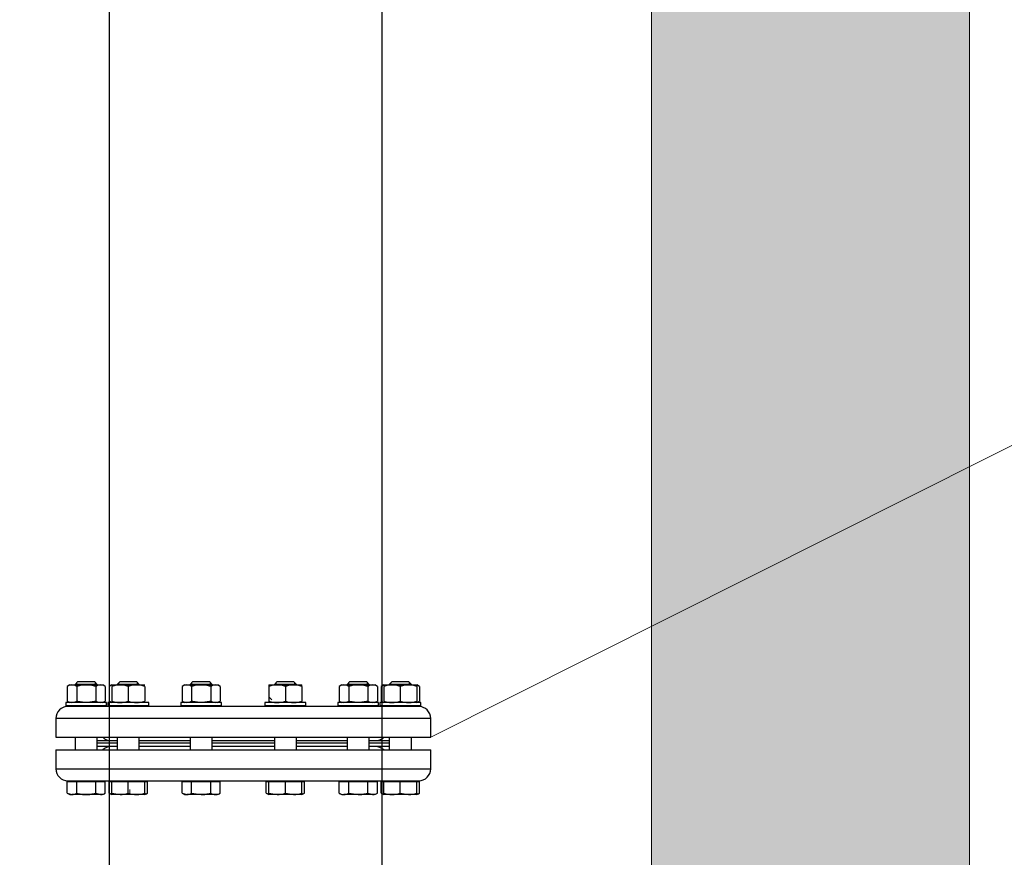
# Model space of a CAD drawing. Header units: millimetres. Extents: x -1722610 to 3896328, y -6858570 to -1329430.
# Tile 25 of 50: x 3104269 to 3105108, y -3467858 to -3467144. Entities that reach past the tile are written whole.
import ezdxf

# ---------------------------------------------------------------- set-up
doc = ezdxf.new("R2010")
doc.units = ezdxf.units.MM
doc.layers.get('0').update_dxf_attribs({"lineweight": 5})
doc.layers.add('.', color=7, linetype='Continuous', lineweight=15)
for name, color, linetype in [('00ID9380_-_WASHE', 7, 'Continuous'), ('91070253_-_SCREW', 7, 'Continuous'), ('91071505_-_GASKE', 7, 'Continuous'), ('91076273_-_NUT_M', 7, 'Continuous'), ('96836379_-_PRESS', 7, 'Continuous'), ('99058511_-_BLIND', 7, 'Continuous'), ('99110042_-_FLANG', 7, 'Continuous'), ('все', 7, 'Continuous')]:
    doc.layers.add(name, color=color, linetype=linetype)

msp = doc.modelspace()

# ---------------------------------------------------------------- hatches: boundary and pattern name
at = {"layer": '.'}
h = msp.add_hatch(dxfattribs=at)
h.set_pattern_fill('AR-CONC', color=256, scale=1.35587)
h.set_pattern_definition([(50, (3022017.65, -3432713.51), (247.0187, -21.61133), [25.8293, -284.1225]), (355, (3022017.65, -3432713.51), (-47.7855, 259.0482), [20.66346, -227.2988]), (100.45144, (3022038.23, -3432715.31), (199.2332, 237.4369), [21.95155, -241.4672]), (46.1842, (3022017.65, -3432644.63), (367.5479, -57.0039), [38.744, -426.1838]), (96.63556, (3022048.28, -3432649.4), (321.8891, 335.4776), [32.9273, -362.2011]), (351.18415, (3022017.65, -3432644.63), (321.8891, 335.4776), [30.9951, -340.9467]), (21, (3022052.09, -3432661.85), (205.5694, -138.6583), [25.8293, -284.1225]), (326, (3022052.1, -3432661.85), (83.7955, 249.7349), [20.66346, -227.298]), (71.45144, (3022069.22, -3432673.4), (289.3649, 111.0766), [21.95155, -241.4668]), (37.5, (3022017.65, -3432713.51), (4.18774, 114.64563), [0, -224.5429, 0, -230.74194, 0, -228.159]), (7.5, (3022017.65, -3432713.51), (90.59877, 135.83182), [0, -131.55734, 0, -219.37704, 0, -86.95871]), (327.5, (3021940.85, -3432713.51), (183.8432, -7.76743), [0, -86.09774, 0, -268.62494, 0, -356.44463]), (317.5, (3021906.41, -3432713.51), (200.8439, 34.475), [0, -111.92706, 0, -178.3945, 0, -253.12735])])
h.paths.add_polyline_path([(3105078.2034, -3464838.0274), (3104807.0294, -3464838.0274), (3104807.0294, -3472896.5169), (3105078.2034, -3472896.5169)])
h.paths.add_polyline_path([(3104117.2125, -3464838.0274), (3103846.0386, -3464838.0274), (3103846.0386, -3472896.5169), (3104117.2125, -3472896.5169)])

# ---------------------------------------------------------------- linework, layer by layer
at = {"color": 8, "linetype": 'Continuous', "lineweight": 13}
msp.add_line((3104483.5119, -3467723.8728), (3104480.9918, -3467721.3527), dxfattribs=at)
at = {"lineweight": 25}
for points in [[(3104344.9492, -3462776.6722), (3104344.9492, -3469284.3119)], [(3104577.3762, -3463695.8605), (3104577.3762, -3469284.3119)]]:
    msp.add_lwpolyline(points, dxfattribs=at)
for points in [[(3104807.0294, -3463679.8424), (3104807.0294, -3472896.5169)], [(3105078.2034, -3464838.0274), (3105078.2034, -3472896.5169)], [(3104618.9744, -3467755.7426), (3106456.3428, -3466832.8019)]]:
    msp.add_lwpolyline(points)
at = {"layer": '00ID9380_-_WASHE', "color": 7, "linetype": 'Continuous'}
for p, q in [((3104342.7363, -3467726.1465), (3104307.9727, -3467726.1464)), ((3104307.9727, -3467726.1464), (3104307.9727, -3467728.9651)), ((3104342.7363, -3467728.9651), (3104307.9727, -3467728.9651)), ((3104342.7363, -3467728.9651), (3104342.7363, -3467726.1465)), ((3104378.6046, -3467726.1465), (3104343.841, -3467726.1465)), ((3104343.841, -3467726.1465), (3104343.841, -3467728.9651)), ((3104378.6046, -3467728.9651), (3104343.841, -3467728.9651)), ((3104378.6046, -3467728.9651), (3104378.6046, -3467726.1465)), ((3104440.7303, -3467726.1465), (3104405.9668, -3467726.1465)), ((3104405.9668, -3467726.1465), (3104405.9668, -3467728.9651)), ((3104440.7303, -3467728.9652), (3104405.9668, -3467728.9651)), ((3104440.7303, -3467728.9652), (3104440.7303, -3467726.1465)), ((3104512.467, -3467726.1465), (3104477.7034, -3467726.1465)), ((3104477.7034, -3467726.1465), (3104477.7034, -3467728.9652)), ((3104512.467, -3467728.9652), (3104477.7034, -3467728.9652)), ((3104512.467, -3467728.9652), (3104512.467, -3467726.1465)), ((3104574.5927, -3467726.1465), (3104539.8291, -3467726.1465)), ((3104539.8291, -3467726.1465), (3104539.8291, -3467728.9652)), ((3104574.5927, -3467728.9652), (3104539.8291, -3467728.9652)), ((3104574.5927, -3467728.9652), (3104574.5927, -3467726.1465)), ((3104610.461, -3467726.1465), (3104575.6975, -3467726.1465)), ((3104575.6975, -3467726.1465), (3104575.6975, -3467728.9652)), ((3104610.461, -3467728.9652), (3104575.6975, -3467728.9652)), ((3104610.461, -3467728.9652), (3104610.461, -3467726.1465))]:
    msp.add_line(p, q, dxfattribs=at)
at = {"layer": '91070253_-_SCREW', "color": 7, "linetype": 'Continuous'}
for p, q in [((3104318.3078, -3467708.2949), (3104315.9589, -3467710.6438)), ((3104317.3998, -3467711.1136), (3104317.3998, -3467709.203)), ((3104318.3078, -3467708.2949), (3104332.4012, -3467708.2949)), ((3104334.7501, -3467710.6438), (3104332.4012, -3467708.2949)), ((3104333.3093, -3467711.1136), (3104333.3093, -3467709.203)), ((3104354.1762, -3467708.2949), (3104351.8273, -3467710.6438)), ((3104353.2681, -3467711.1136), (3104353.2681, -3467709.203)), ((3104354.1762, -3467708.2949), (3104368.2695, -3467708.2949)), ((3104370.6184, -3467710.6438), (3104368.2695, -3467708.2949)), ((3104369.1776, -3467711.1136), (3104369.1776, -3467709.203)), ((3104416.3019, -3467708.2949), (3104413.953, -3467710.6438)), ((3104415.3938, -3467711.1136), (3104415.3938, -3467709.203)), ((3104416.3019, -3467708.2949), (3104430.3952, -3467708.2949)), ((3104432.7441, -3467710.6438), (3104430.3952, -3467708.2949)), ((3104431.3033, -3467711.1136), (3104431.3033, -3467709.203)), ((3104488.0385, -3467708.2949), (3104485.6896, -3467710.6438)), ((3104487.1304, -3467711.1136), (3104487.1304, -3467709.203)), ((3104488.0385, -3467708.2949), (3104502.1319, -3467708.2949)), ((3104504.4808, -3467710.6438), (3104502.1319, -3467708.2949)), ((3104503.0399, -3467711.1136), (3104503.0399, -3467709.203)), ((3104550.1643, -3467708.295), (3104547.8154, -3467710.6439)), ((3104549.2562, -3467711.1136), (3104549.2562, -3467709.203)), ((3104550.1643, -3467708.295), (3104564.2576, -3467708.295)), ((3104566.6065, -3467710.6439), (3104564.2576, -3467708.295)), ((3104565.1657, -3467711.1136), (3104565.1657, -3467709.203)), ((3104586.0326, -3467708.295), (3104583.6837, -3467710.6439)), ((3104585.1245, -3467711.1136), (3104585.1245, -3467709.2031)), ((3104586.0326, -3467708.295), (3104600.1259, -3467708.295)), ((3104602.4748, -3467710.6439), (3104600.1259, -3467708.295)), ((3104601.034, -3467711.1136), (3104601.034, -3467709.2031)), ((3104334.7501, -3467710.6438), (3104315.9589, -3467710.6438)), ((3104315.9589, -3467710.6438), (3104315.9589, -3467711.1136)), ((3104334.7501, -3467711.1136), (3104334.7501, -3467710.6438)), ((3104370.6184, -3467710.6438), (3104351.8273, -3467710.6438)), ((3104351.8273, -3467710.6438), (3104351.8273, -3467711.1136)), ((3104370.6184, -3467711.1136), (3104370.6184, -3467710.6438)), ((3104432.7441, -3467710.6438), (3104413.953, -3467710.6438)), ((3104413.953, -3467710.6438), (3104413.953, -3467711.1136)), ((3104432.7441, -3467711.1136), (3104432.7441, -3467710.6438)), ((3104504.4808, -3467710.6438), (3104485.6896, -3467710.6438)), ((3104485.6896, -3467710.6438), (3104485.6896, -3467711.1136)), ((3104504.4808, -3467711.1136), (3104504.4808, -3467710.6438)), ((3104566.6065, -3467710.6439), (3104547.8154, -3467710.6439)), ((3104547.8154, -3467710.6439), (3104547.8154, -3467711.1136)), ((3104566.6065, -3467711.1136), (3104566.6065, -3467710.6439)), ((3104602.4748, -3467710.6439), (3104583.6837, -3467710.6439)), ((3104583.6837, -3467710.6439), (3104583.6837, -3467711.1136)), ((3104602.4748, -3467711.1136), (3104602.4748, -3467710.6439)), ((3104315.9589, -3467728.9651), (3104315.9589, -3467729.4349)), ((3104317.3997, -3467729.4349), (3104317.3997, -3467728.9651)), ((3104333.3093, -3467729.4349), (3104333.3093, -3467728.9651)), ((3104334.7501, -3467729.4349), (3104334.7501, -3467728.9651)), ((3104351.8273, -3467728.9651), (3104351.8273, -3467729.4349)), ((3104353.2681, -3467729.4349), (3104353.2681, -3467728.9651)), ((3104369.1776, -3467729.4349), (3104369.1776, -3467728.9651)), ((3104370.6184, -3467729.4349), (3104370.6184, -3467728.9651)), ((3104413.953, -3467728.9652), (3104413.953, -3467729.4349)), ((3104415.3938, -3467729.4349), (3104415.3938, -3467728.9652)), ((3104431.3033, -3467729.4349), (3104431.3033, -3467728.9652)), ((3104432.7441, -3467729.4349), (3104432.7441, -3467728.9652)), ((3104485.6896, -3467728.9652), (3104485.6896, -3467729.435)), ((3104487.1304, -3467729.435), (3104487.1304, -3467728.9652)), ((3104503.0399, -3467729.435), (3104503.0399, -3467728.9652)), ((3104504.4807, -3467729.435), (3104504.4807, -3467728.9652)), ((3104547.8154, -3467728.9652), (3104547.8154, -3467729.435)), ((3104549.2562, -3467729.435), (3104549.2562, -3467728.9652)), ((3104565.1657, -3467729.435), (3104565.1657, -3467728.9652)), ((3104566.6065, -3467729.435), (3104566.6065, -3467728.9652)), ((3104583.6837, -3467728.9652), (3104583.6837, -3467729.435)), ((3104585.1245, -3467729.435), (3104585.1245, -3467728.9652)), ((3104601.034, -3467729.435), (3104601.034, -3467728.9652)), ((3104602.4748, -3467729.435), (3104602.4748, -3467728.9652)), ((3104315.9589, -3467755.7425), (3104315.9589, -3467766.5474)), ((3104334.75, -3467766.5474), (3104334.75, -3467755.7425)), ((3104351.8272, -3467755.7425), (3104351.8272, -3467766.5474)), ((3104370.6184, -3467766.5474), (3104370.6184, -3467755.7425)), ((3104413.953, -3467755.7425), (3104413.953, -3467766.5474)), ((3104432.7441, -3467766.5474), (3104432.7441, -3467755.7425)), ((3104485.6896, -3467755.7425), (3104485.6896, -3467766.5474)), ((3104504.4807, -3467766.5474), (3104504.4807, -3467755.7425)), ((3104547.8154, -3467755.7425), (3104547.8154, -3467766.5474)), ((3104566.6065, -3467766.5474), (3104566.6065, -3467755.7425)), ((3104583.6837, -3467755.7426), (3104583.6837, -3467766.5475)), ((3104602.4748, -3467766.5475), (3104602.4748, -3467755.7426)), ((3104312.1114, -3467792.8549), (3104317.1323, -3467792.8549)), ((3104312.1114, -3467792.8549), (3104312.1114, -3467793.3247)), ((3104338.5975, -3467793.3247), (3104338.5975, -3467792.8549)), ((3104347.9798, -3467792.8549), (3104347.9798, -3467793.3247)), ((3104348.1211, -3467792.8549), (3104359.2929, -3467792.8549)), ((3104374.4658, -3467793.3247), (3104374.4658, -3467792.855)), ((3104410.1055, -3467792.855), (3104410.1055, -3467793.3247)), ((3104412.9671, -3467792.855), (3104428.228, -3467792.855)), ((3104436.5916, -3467793.3248), (3104436.5916, -3467792.855)), ((3104481.8421, -3467792.855), (3104481.8421, -3467793.3248)), ((3104490.2057, -3467792.855), (3104505.4666, -3467792.855)), ((3104508.3282, -3467793.3248), (3104508.3282, -3467792.855)), ((3104543.9679, -3467792.855), (3104543.9679, -3467793.3248)), ((3104559.1408, -3467792.855), (3104570.3126, -3467792.855)), ((3104570.4539, -3467793.3248), (3104570.4539, -3467792.855)), ((3104579.8362, -3467792.855), (3104579.8362, -3467793.3248)), ((3104601.3014, -3467792.855), (3104606.3223, -3467792.855)), ((3104606.3223, -3467793.3248), (3104606.3223, -3467792.855)), ((3104309.0809, -3467803.3406), (3104309.0809, -3467793.3247)), ((3104309.0809, -3467793.3247), (3104317.2177, -3467793.3247)), ((3104317.2177, -3467803.3406), (3104317.2177, -3467793.3247)), ((3104317.2177, -3467793.3247), (3104333.4913, -3467793.3247)), ((3104333.4913, -3467803.3406), (3104333.4913, -3467793.3247)), ((3104333.4913, -3467793.3247), (3104341.6281, -3467793.3247)), ((3104341.6281, -3467803.3406), (3104341.6281, -3467793.3247)), ((3104344.9492, -3467803.3406), (3104344.9492, -3467793.3247)), ((3104344.9492, -3467793.3247), (3104347.1295, -3467793.3247)), ((3104347.1294, -3467803.3406), (3104347.1295, -3467793.3247)), ((3104347.1295, -3467793.3247), (3104361.2228, -3467793.3247)), ((3104361.2228, -3467803.3406), (3104361.2228, -3467793.3247)), ((3104361.2228, -3467793.3247), (3104375.3161, -3467793.3247)), ((3104375.3161, -3467793.3247), (3104377.4964, -3467793.3247)), ((3104375.3161, -3467803.3406), (3104375.3161, -3467793.3247)), ((3104377.4964, -3467803.3406), (3104377.4964, -3467793.3247)), ((3104407.0749, -3467803.3406), (3104407.0749, -3467793.3247)), ((3104407.0749, -3467793.3247), (3104415.2117, -3467793.3247)), ((3104415.2117, -3467803.3407), (3104415.2117, -3467793.3247)), ((3104415.2117, -3467793.3247), (3104431.4853, -3467793.3247)), ((3104431.4853, -3467803.3407), (3104431.4853, -3467793.3247)), ((3104431.4853, -3467793.3247), (3104439.6221, -3467793.3248)), ((3104439.6221, -3467803.3407), (3104439.6221, -3467793.3248)), ((3104478.8116, -3467803.3407), (3104478.8116, -3467793.3248)), ((3104478.8116, -3467793.3248), (3104480.9918, -3467793.3248)), ((3104480.9918, -3467803.3407), (3104480.9918, -3467793.3248)), ((3104480.9918, -3467793.3248), (3104495.0852, -3467793.3248)), ((3104495.0852, -3467803.3407), (3104495.0852, -3467793.3248)), ((3104495.0852, -3467793.3248), (3104509.1785, -3467793.3248)), ((3104509.1785, -3467803.3407), (3104509.1785, -3467793.3248)), ((3104509.1785, -3467793.3248), (3104511.3588, -3467793.3248)), ((3104511.3587, -3467803.3407), (3104511.3588, -3467793.3248)), ((3104540.9373, -3467803.3407), (3104540.9373, -3467793.3248)), ((3104540.9373, -3467793.3248), (3104549.0741, -3467793.3248)), ((3104549.0741, -3467803.3407), (3104549.0741, -3467793.3248)), ((3104549.0741, -3467793.3248), (3104565.3477, -3467793.3248)), ((3104565.3477, -3467803.3407), (3104565.3477, -3467793.3248)), ((3104565.3477, -3467793.3248), (3104573.4845, -3467793.3248)), ((3104573.4845, -3467803.3407), (3104573.4845, -3467793.3248)), ((3104576.8056, -3467803.3407), (3104576.8056, -3467793.3248)), ((3104576.8056, -3467793.3248), (3104578.9859, -3467793.3248)), ((3104578.9859, -3467803.3407), (3104578.9859, -3467793.3248)), ((3104578.9859, -3467793.3248), (3104593.0792, -3467793.3248)), ((3104593.0792, -3467803.3407), (3104593.0792, -3467793.3248)), ((3104593.0792, -3467793.3248), (3104607.1726, -3467793.3248)), ((3104607.1726, -3467803.3407), (3104607.1726, -3467793.3248)), ((3104607.1726, -3467793.3248), (3104609.3528, -3467793.3248)), ((3104609.3528, -3467803.3407), (3104609.3528, -3467793.3248)), ((3104309.0809, -3467803.3406), (3104313.1493, -3467804.5994)), ((3104309.0809, -3467803.3406), (3104311.2611, -3467804.5994)), ((3104311.2611, -3467804.5994), (3104313.1493, -3467804.5994)), ((3104325.3545, -3467804.5994), (3104313.1493, -3467804.5994)), ((3104337.5597, -3467804.5994), (3104325.3545, -3467804.5994)), ((3104333.4913, -3467803.3406), (3104337.5597, -3467804.5994)), ((3104339.4478, -3467804.5994), (3104337.5597, -3467804.5994)), ((3104339.4478, -3467804.5994), (3104341.6281, -3467803.3406)), ((3104344.9492, -3467803.3406), (3104347.1294, -3467804.5994)), ((3104347.1294, -3467803.3406), (3104354.1761, -3467804.5994)), ((3104347.1294, -3467804.5994), (3104347.1294, -3467803.3406)), ((3104354.1761, -3467804.5994), (3104347.1294, -3467804.5994)), ((3104368.2695, -3467804.5994), (3104354.1761, -3467804.5994)), ((3104375.3161, -3467804.5994), (3104368.2695, -3467804.5994)), ((3104375.3161, -3467804.5994), (3104377.4964, -3467803.3406)), ((3104375.3161, -3467803.3406), (3104375.3161, -3467804.5994)), ((3104407.0749, -3467803.3406), (3104411.1433, -3467804.5994)), ((3104407.0749, -3467803.3406), (3104409.2552, -3467804.5994)), ((3104409.2552, -3467804.5994), (3104411.1433, -3467804.5994)), ((3104423.3485, -3467804.5994), (3104411.1433, -3467804.5994)), ((3104415.2117, -3467803.3407), (3104423.3485, -3467804.5994)), ((3104435.5537, -3467804.5994), (3104423.3485, -3467804.5994)), ((3104437.4419, -3467804.5994), (3104435.5537, -3467804.5994)), ((3104437.4419, -3467804.5994), (3104439.6221, -3467803.3407)), ((3104478.8116, -3467803.3407), (3104480.6537, -3467803.9106)), ((3104478.8116, -3467803.3407), (3104480.9918, -3467804.5994)), ((3104480.9918, -3467804.5994), (3104480.9918, -3467803.3407)), ((3104480.9918, -3467803.3407), (3104488.0385, -3467804.5994)), ((3104488.0385, -3467804.5994), (3104480.9918, -3467804.5994)), ((3104502.1318, -3467804.5994), (3104488.0385, -3467804.5994)), ((3104495.0852, -3467803.3407), (3104502.1318, -3467804.5994)), ((3104509.1785, -3467804.5994), (3104502.1318, -3467804.5994)), ((3104509.1785, -3467803.3407), (3104509.1785, -3467804.5994)), ((3104509.1785, -3467804.5994), (3104511.3587, -3467803.3407)), ((3104540.9373, -3467803.3407), (3104543.1176, -3467804.5995)), ((3104543.1176, -3467804.5995), (3104545.0057, -3467804.5995)), ((3104557.2109, -3467804.5995), (3104545.0057, -3467804.5995)), ((3104549.0741, -3467803.3407), (3104557.2109, -3467804.5995)), ((3104569.4161, -3467804.5995), (3104557.2109, -3467804.5995)), ((3104565.3477, -3467803.3407), (3104569.4161, -3467804.5995)), ((3104571.3042, -3467804.5995), (3104569.4161, -3467804.5995)), ((3104571.3042, -3467804.5995), (3104573.4845, -3467803.3407)), ((3104576.8056, -3467803.3407), (3104578.6477, -3467803.9107)), ((3104576.8056, -3467803.3407), (3104578.9859, -3467804.5995)), ((3104578.9859, -3467804.5995), (3104578.9859, -3467803.3407)), ((3104586.0325, -3467804.5995), (3104578.9859, -3467804.5995)), ((3104600.1259, -3467804.5995), (3104586.0325, -3467804.5995)), ((3104593.0792, -3467803.3407), (3104600.1259, -3467804.5995)), ((3104607.1726, -3467804.5995), (3104600.1259, -3467804.5995)), ((3104607.1726, -3467803.3407), (3104607.1726, -3467804.5995)), ((3104607.1726, -3467804.5995), (3104609.3528, -3467803.3407))]:
    msp.add_line(p, q, dxfattribs=at)
for centre, radius, start, end in [((3104312.9183, -3467796.6488), 7.954, 271.6642191, 302.7199909), ((3104337.3287, -3467796.6488), 7.954, 271.6642191, 302.7199909), ((3104349.2494, -3467796.6461), 7.9567, 237.2853937, 251.2443556), ((3104353.9284, -3467782.8596), 21.7413, 270.6527336, 289.603387), ((3104368.518, -3467782.8546), 21.7463, 250.3987742, 269.3450304), ((3104367.9071, -3467782.2176), 22.3848, 270.9275234, 289.3285972), ((3104373.197, -3467796.6488), 7.954, 288.3581519, 302.7199909), ((3104410.9123, -3467796.6488), 7.954, 271.6642191, 302.7199909), ((3104435.7856, -3467796.6461), 7.9567, 237.2853937, 268.3303214), ((3104435.2158, -3467796.3031), 8.3032, 272.3326737, 302.0515364), ((3104487.7908, -3467782.8596), 21.7413, 270.6527336, 289.603387), ((3104501.8842, -3467782.8596), 21.7413, 270.6527336, 289.603387), ((3104507.0585, -3467796.6461), 7.9567, 285.5232282, 302.7145689), ((3104545.3437, -3467796.3032), 8.3032, 237.9484262, 267.6672888), ((3104544.7739, -3467796.6461), 7.9567, 271.6696411, 302.7145689), ((3104569.1851, -3467796.6488), 7.954, 271.6642191, 302.7199909), ((3104586.3949, -3467782.2177), 22.3848, 250.6713653, 269.0724392), ((3104585.784, -3467782.8546), 21.7463, 270.6549322, 289.6011883), ((3104599.8782, -3467782.8596), 21.7413, 270.6527336, 289.603387), ((3104605.0534, -3467796.6489), 7.954, 288.3581519, 302.7199909)]:
    msp.add_arc(centre, radius, start, end, dxfattribs=at)
for points, knots in [([(3104317.2177, -3467803.3406), (3104318.5334, -3467803.7204), (3104319.8663, -3467804.0367), (3104321.9047, -3467804.3676), (3104322.5919, -3467804.454), (3104323.9765, -3467804.5702), (3104324.6666, -3467804.5994), (3104325.3545, -3467804.5994)], [0, 0, 0, 0, 0.5, 0.5, 0.75, 0.75, 1, 1, 1, 1]), ([(3104325.3545, -3467804.5994), (3104326.7295, -3467804.5994), (3104328.0955, -3467804.4812), (3104330.1332, -3467804.1526), (3104330.8109, -3467804.0182), (3104332.1618, -3467803.707), (3104332.8296, -3467803.5316), (3104333.4913, -3467803.3406)], [0, 0, 0, 0, 0.5, 0.5, 0.75, 0.75, 1, 1, 1, 1]), ([(3104423.3485, -3467804.5994), (3104424.0391, -3467804.5994), (3104424.7327, -3467804.5697), (3104426.1049, -3467804.4545), (3104426.7864, -3467804.3693), (3104428.8188, -3467804.0404), (3104430.1576, -3467803.7239), (3104431.4853, -3467803.3407)], [0, 0, 0, 0, 0.25, 0.25, 0.5, 0.5, 1, 1, 1, 1]), ([(3104557.2109, -3467804.5995), (3104557.9014, -3467804.5995), (3104558.5951, -3467804.5697), (3104559.9673, -3467804.4546), (3104560.6487, -3467804.3693), (3104562.6811, -3467804.0404), (3104564.0199, -3467803.724), (3104565.3477, -3467803.3407)], [0, 0, 0, 0, 0.25, 0.25, 0.5, 0.5, 1, 1, 1, 1])]:
    msp.add_open_spline(points, degree=3, knots=knots, dxfattribs=at)
at = {"layer": '91071505_-_GASKE', "color": 7, "linetype": 'Continuous'}
for p, q in [((3104351.8272, -3467760.91), (3104334.75, -3467760.91)), ((3104351.8272, -3467763.7287), (3104334.75, -3467763.7287)), ((3104413.953, -3467760.9101), (3104370.6184, -3467760.91)), ((3104413.953, -3467763.7287), (3104370.6184, -3467763.7287)), ((3104485.6896, -3467760.9101), (3104432.7441, -3467760.9101)), ((3104485.6896, -3467763.7288), (3104432.7441, -3467763.7287)), ((3104547.8154, -3467760.9101), (3104504.4807, -3467760.9101)), ((3104547.8154, -3467763.7288), (3104504.4807, -3467763.7288)), ((3104583.6837, -3467760.9101), (3104566.6065, -3467760.9101)), ((3104583.6837, -3467763.7288), (3104566.6065, -3467763.7288))]:
    msp.add_line(p, q, dxfattribs=at)
at = {"layer": '91076273_-_NUT_M', "color": 7, "linetype": 'Continuous'}
for p, q in [((3104311.2729, -3467711.1136), (3104309.0809, -3467712.3791)), ((3104309.0809, -3467712.3791), (3104309.0809, -3467724.8809)), ((3104311.2729, -3467711.1136), (3104339.4361, -3467711.1136)), ((3104317.2177, -3467712.3791), (3104317.2177, -3467724.8809)), ((3104333.4913, -3467712.3791), (3104333.4913, -3467724.8809)), ((3104341.6281, -3467712.3791), (3104339.4361, -3467711.1136)), ((3104341.6281, -3467712.3791), (3104341.6281, -3467724.8809)), ((3104347.1412, -3467711.1136), (3104344.9492, -3467712.3791)), ((3104344.9492, -3467712.3791), (3104344.9492, -3467724.8809)), ((3104347.1295, -3467712.3791), (3104347.1295, -3467724.8809)), ((3104347.1412, -3467711.1136), (3104375.3044, -3467711.1136)), ((3104361.2228, -3467712.3791), (3104361.2228, -3467724.8809)), ((3104375.3162, -3467712.3791), (3104375.3162, -3467724.8809)), ((3104409.267, -3467711.1136), (3104407.075, -3467712.3791)), ((3104407.075, -3467712.3791), (3104407.075, -3467724.8809)), ((3104409.267, -3467711.1136), (3104437.4302, -3467711.1136)), ((3104415.2118, -3467712.3791), (3104415.2118, -3467724.8809)), ((3104431.4854, -3467712.3791), (3104431.4854, -3467724.8809)), ((3104439.6222, -3467712.3791), (3104437.4302, -3467711.1136)), ((3104439.6222, -3467712.3791), (3104439.6221, -3467724.8809)), ((3104480.9918, -3467711.1204), (3104480.9918, -3467712.3792)), ((3104480.9918, -3467712.3792), (3104480.9918, -3467724.881)), ((3104481.0036, -3467711.1136), (3104509.1668, -3467711.1136)), ((3104495.0852, -3467712.3792), (3104495.0852, -3467724.881)), ((3104509.1785, -3467711.1204), (3104509.1668, -3467711.1136)), ((3104509.1785, -3467712.3792), (3104509.1785, -3467711.1204)), ((3104509.1785, -3467712.3792), (3104509.1785, -3467724.881)), ((3104543.1293, -3467711.1136), (3104540.9373, -3467712.3792)), ((3104540.9373, -3467712.3792), (3104540.9373, -3467724.881)), ((3104543.1293, -3467711.1136), (3104571.2925, -3467711.1136)), ((3104549.0741, -3467712.3792), (3104549.0741, -3467724.881)), ((3104565.3477, -3467712.3792), (3104565.3477, -3467724.881)), ((3104573.4845, -3467712.3792), (3104571.2925, -3467711.1136)), ((3104573.4845, -3467712.3792), (3104573.4845, -3467724.881)), ((3104578.9976, -3467711.1136), (3104576.8057, -3467712.3792)), ((3104576.8057, -3467712.3792), (3104576.8057, -3467724.881)), ((3104578.9859, -3467712.3792), (3104578.9859, -3467724.881)), ((3104578.9976, -3467711.1136), (3104607.1608, -3467711.1136)), ((3104593.0792, -3467712.3792), (3104593.0792, -3467724.881)), ((3104609.3528, -3467712.3792), (3104607.1608, -3467711.1136)), ((3104607.1726, -3467712.3792), (3104607.1726, -3467711.1204)), ((3104607.1726, -3467712.3792), (3104607.1726, -3467724.881)), ((3104609.3528, -3467712.3792), (3104609.3528, -3467724.881)), ((3104309.0809, -3467724.8809), (3104311.2729, -3467726.1464)), ((3104339.4361, -3467726.1465), (3104341.6281, -3467724.8809)), ((3104344.9492, -3467724.8809), (3104347.1412, -3467726.1465)), ((3104407.075, -3467724.8809), (3104409.267, -3467726.1465)), ((3104437.4302, -3467726.1465), (3104439.6221, -3467724.8809)), ((3104480.9918, -3467724.881), (3104480.9918, -3467726.1397)), ((3104509.1785, -3467726.1397), (3104509.1785, -3467724.881)), ((3104540.9373, -3467724.881), (3104543.1293, -3467726.1465)), ((3104571.2925, -3467726.1465), (3104573.4845, -3467724.881)), ((3104576.8057, -3467724.881), (3104578.9976, -3467726.1465)), ((3104607.1608, -3467726.1465), (3104609.3528, -3467724.881)), ((3104607.1726, -3467726.1398), (3104607.1726, -3467724.881)), ((3104480.9918, -3467726.1397), (3104481.0036, -3467726.1465)), ((3104509.1668, -3467726.1465), (3104509.1785, -3467726.1397))]:
    msp.add_line(p, q, dxfattribs=at)
for centre, radius, start, end in [((3104313.1493, -3467718.4201), 7.2832, 56.0411488, 123.9588137), ((3104337.5597, -3467718.4201), 7.2832, 56.0411488, 123.9588137), ((3104349.0176, -3467718.3959), 7.2631, 111.1503466, 124.0656241), ((3104354.1761, -3467731.6515), 20.5202, 69.9157323, 110.0842303), ((3104354.1761, -3467731.6064), 20.4779, 98.4269705, 110.1274818), ((3104368.2695, -3467731.6065), 20.4779, 69.8724808, 110.1274818), ((3104368.2695, -3467731.6515), 20.5202, 69.9157323, 84.4012431), ((3104411.1434, -3467718.4201), 7.2832, 56.0411488, 123.9588137), ((3104435.5538, -3467718.3959), 7.2631, 55.9343385, 124.0656241), ((3104488.0385, -3467731.6515), 20.5202, 69.9157323, 110.0842303), ((3104502.1319, -3467731.6515), 20.5202, 69.9157323, 110.0842303), ((3104545.0057, -3467718.3959), 7.2631, 55.9343385, 124.0656241), ((3104569.4161, -3467718.4202), 7.2832, 56.0411488, 123.9588137), ((3104580.8741, -3467718.4202), 7.2832, 105.2207005, 123.9588137), ((3104586.0326, -3467731.6065), 20.4779, 69.8724808, 110.1274818), ((3104586.0326, -3467731.6515), 20.5202, 96.6617686, 110.0842303), ((3104600.1259, -3467731.6515), 20.5202, 69.9157323, 110.0842303), ((3104600.1259, -3467731.6065), 20.4779, 69.8724808, 83.3258722), ((3104605.2844, -3467718.4202), 7.2832, 56.0411488, 74.7204254), ((3104313.1493, -3467718.8399), 7.2832, 236.0411488, 303.9588137), ((3104337.5597, -3467718.8399), 7.2832, 236.0411488, 303.9588137), ((3104349.0176, -3467718.8641), 7.2631, 235.9343385, 248.8496159), ((3104354.1762, -3467705.6536), 20.4779, 249.8724808, 263.3258722), ((3104354.1762, -3467705.6086), 20.5202, 249.9157323, 290.0842303), ((3104368.2695, -3467705.6536), 20.4779, 249.8724808, 290.1274818), ((3104368.2695, -3467705.6086), 20.5202, 276.6298982, 290.0842303), ((3104411.1434, -3467718.8399), 7.2832, 236.0411488, 303.9588137), ((3104435.5538, -3467718.8642), 7.2631, 235.9343385, 304.0656241), ((3104488.0385, -3467705.6086), 20.5202, 249.9157323, 263.3381939), ((3104488.0385, -3467705.6086), 20.5202, 249.9157323, 290.0842303), ((3104502.1319, -3467705.6086), 20.5202, 249.9157323, 290.0842303), ((3104502.1319, -3467705.6086), 20.5202, 276.6298982, 290.0842303), ((3104545.0057, -3467718.8642), 7.2631, 235.9343385, 304.0656241), ((3104569.4161, -3467718.84), 7.2832, 236.0411488, 303.9588137), ((3104580.8741, -3467718.84), 7.2832, 236.0411488, 254.779262), ((3104586.0326, -3467705.6537), 20.4779, 249.8724808, 290.1274818), ((3104586.0326, -3467705.6086), 20.5202, 249.9157323, 263.3381939), ((3104600.1259, -3467705.6086), 20.5202, 249.9157323, 290.0842303), ((3104600.1259, -3467705.6537), 20.4779, 276.6740904, 290.1274818), ((3104605.2844, -3467718.84), 7.2832, 285.2795372, 303.9588137)]:
    msp.add_arc(centre, radius, start, end, dxfattribs=at)
for points, knots in [([(3104333.4913, -3467712.3791), (3104332.176, -3467711.9994), (3104330.8435, -3467711.6832), (3104328.8057, -3467711.3523), (3104328.1187, -3467711.2659), (3104326.7346, -3467711.1497), (3104326.0447, -3467711.1204), (3104323.9816, -3467711.1202), (3104322.6151, -3467711.2383), (3104320.5767, -3467711.5669), (3104319.8989, -3467711.7014), (3104318.5476, -3467712.0126), (3104317.8796, -3467712.188), (3104317.2177, -3467712.3791)], [0, 0, 0, 0, 0.25, 0.25, 0.375, 0.375, 0.5, 0.5, 0.75, 0.75, 0.875, 0.875, 1, 1, 1, 1]), ([(3104431.4854, -3467712.3791), (3104430.1568, -3467711.9956), (3104428.8185, -3467711.6795), (3104426.1141, -3467711.2416), (3104424.7477, -3467711.1213), (3104422.6723, -3467711.1199), (3104421.9773, -3467711.1494), (3104420.6025, -3467711.2641), (3104419.9197, -3467711.3493), (3104417.8834, -3467711.6782), (3104416.542, -3467711.9951), (3104415.2118, -3467712.3791)], [0, 0, 0, 0, 0.25, 0.25, 0.5, 0.5, 0.625, 0.625, 0.75, 0.75, 1, 1, 1, 1]), ([(3104565.3477, -3467712.3792), (3104564.0191, -3467711.9957), (3104562.6809, -3467711.6796), (3104559.9764, -3467711.2417), (3104558.61, -3467711.1213), (3104556.5347, -3467711.12), (3104555.8397, -3467711.1494), (3104554.4648, -3467711.2641), (3104553.782, -3467711.3493), (3104551.7457, -3467711.6783), (3104550.4044, -3467711.9952), (3104549.0741, -3467712.3792)], [0, 0, 0, 0, 0.25, 0.25, 0.5, 0.5, 0.625, 0.625, 0.75, 0.75, 1, 1, 1, 1]), ([(3104333.4913, -3467724.8809), (3104332.176, -3467725.2606), (3104330.8435, -3467725.5768), (3104328.8057, -3467725.9077), (3104328.1187, -3467725.9941), (3104326.7346, -3467726.1103), (3104326.0447, -3467726.1396), (3104323.9816, -3467726.1398), (3104322.6151, -3467726.0217), (3104320.5767, -3467725.6931), (3104319.8989, -3467725.5586), (3104318.5476, -3467725.2474), (3104317.8796, -3467725.072), (3104317.2177, -3467724.8809)], [0, 0, 0, 0, 0.25, 0.25, 0.375, 0.375, 0.5, 0.5, 0.75, 0.75, 0.875, 0.875, 1, 1, 1, 1]), ([(3104431.4854, -3467724.8809), (3104430.1568, -3467725.2645), (3104428.8185, -3467725.5806), (3104426.114, -3467726.0185), (3104424.7477, -3467726.1388), (3104422.6723, -3467726.1401), (3104421.9773, -3467726.1107), (3104420.6025, -3467725.996), (3104419.9196, -3467725.9108), (3104417.8834, -3467725.5818), (3104416.542, -3467725.2649), (3104415.2118, -3467724.8809)], [0, 0, 0, 0, 0.25, 0.25, 0.5, 0.5, 0.625, 0.625, 0.75, 0.75, 1, 1, 1, 1]), ([(3104565.3477, -3467724.881), (3104564.0191, -3467725.2645), (3104562.6809, -3467725.5806), (3104559.9764, -3467726.0185), (3104558.61, -3467726.1389), (3104556.5347, -3467726.1402), (3104555.8397, -3467726.1108), (3104554.4648, -3467725.996), (3104553.782, -3467725.9108), (3104551.7457, -3467725.5819), (3104550.4044, -3467725.265), (3104549.0741, -3467724.881)], [0, 0, 0, 0, 0.25, 0.25, 0.5, 0.5, 0.625, 0.625, 0.75, 0.75, 1, 1, 1, 1])]:
    msp.add_open_spline(points, degree=3, knots=knots, dxfattribs=at)
at = {"layer": '96836379_-_PRESS', "color": 7, "linetype": 'Continuous'}
for p, q in [((3104334.75, -3467758.5611), (3104351.8272, -3467758.5611)), ((3104370.6184, -3467758.5612), (3104413.953, -3467758.5612)), ((3104432.7441, -3467758.5612), (3104485.6896, -3467758.5612)), ((3104504.4807, -3467758.5612), (3104547.8154, -3467758.5612)), ((3104566.6065, -3467758.5612), (3104583.6837, -3467758.5612))]:
    msp.add_line(p, q, dxfattribs=at)
at = {"layer": '99058511_-_BLIND', "color": 7, "linetype": 'Continuous'}
for p, q in [((3104299.4593, -3467766.5474), (3104618.9744, -3467766.5475)), ((3104299.4593, -3467766.5474), (3104299.4593, -3467782.5198)), ((3104618.9744, -3467782.5199), (3104618.9744, -3467766.5475)), ((3104299.4593, -3467782.5198), (3104618.9744, -3467782.5199)), ((3104309.7944, -3467792.8549), (3104312.1114, -3467792.8549)), ((3104317.1323, -3467792.8549), (3104347.9798, -3467792.8549)), ((3104359.2929, -3467792.8549), (3104413.2013, -3467792.855)), ((3104428.228, -3467792.855), (3104490.2057, -3467792.855)), ((3104505.2324, -3467792.855), (3104559.1408, -3467792.855)), ((3104570.4539, -3467792.855), (3104601.3014, -3467792.855)), ((3104606.3223, -3467792.855), (3104608.6393, -3467792.855))]:
    msp.add_line(p, q, dxfattribs=at)
for centre, radius, start, end in [((3104346.4371, -3467773.594), 9.8653, 90, 134.4152899), ((3104571.9966, -3467773.5941), 9.8653, 45.5846727, 89.9999813), ((3104309.7944, -3467782.5198), 10.3351, 179.9999813, 269.9999813), ((3104608.6393, -3467782.5199), 10.3351, 269.9999813, 359.9999813)]:
    msp.add_arc(centre, radius, start, end, dxfattribs=at)
at = {"layer": '99110042_-_FLANG', "color": 7, "linetype": 'Continuous'}
for p, q in [((3104608.6393, -3467729.435), (3104309.7944, -3467729.4349)), ((3104618.9744, -3467739.7701), (3104299.4593, -3467739.77)), ((3104299.4593, -3467739.77), (3104299.4593, -3467755.7425)), ((3104618.9744, -3467755.7426), (3104618.9744, -3467739.7701)), ((3104299.4593, -3467755.7425), (3104618.9744, -3467755.7426))]:
    msp.add_line(p, q, dxfattribs=at)
for centre, radius, start, end in [((3104309.7944, -3467739.77), 10.3351, 90, 179.9999813), ((3104608.6393, -3467739.7701), 10.3351, 359.9999813, 89.9999813), ((3104346.4371, -3467748.6958), 9.8653, 225.5846727, 269.9999813), ((3104571.9966, -3467748.6959), 9.8653, 269.9999813, 314.4152899)]:
    msp.add_arc(centre, radius, start, end, dxfattribs=at)
at = {"layer": 'все', "linetype": 'Continuous', "lineweight": 13}
msp.add_line((3104362.5501, -3467800.3053), (3104362.5501, -3467804.5994), dxfattribs=at)

doc.saveas('drawing.dxf')
